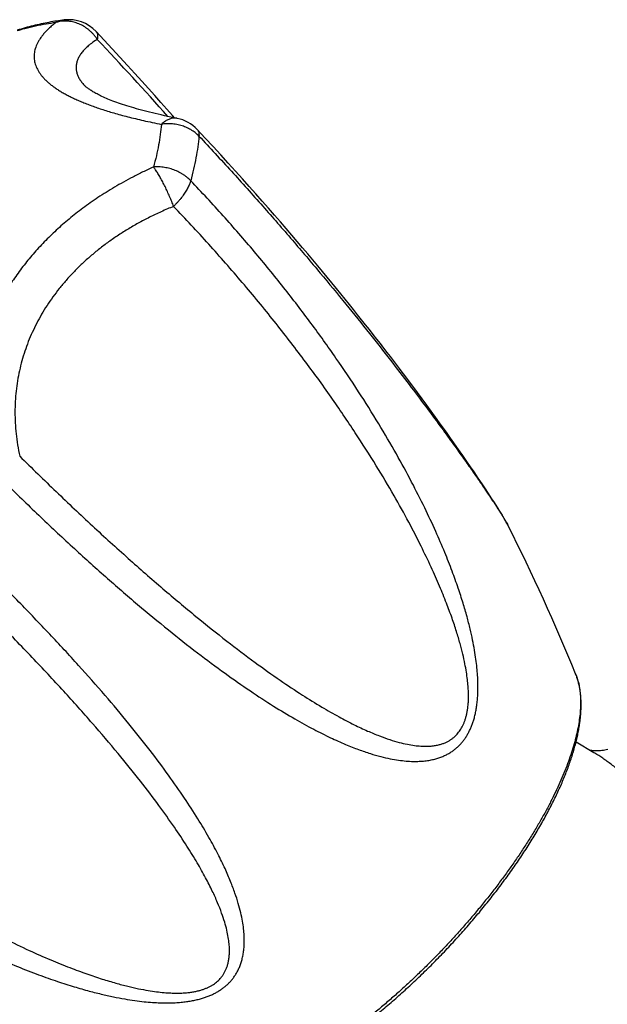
# Model space of a CAD drawing. Header units: millimetres. Extents: x 259 to 1803, y -542 to 1902.
# Tile 72 of 127: x 348 to 379, y 763 to 816. Entities that reach past the tile are written whole.
import ezdxf

# ---------------------------------------------------------------- set-up
doc = ezdxf.new("R2010")
doc.units = ezdxf.units.MM
doc.header["$LTSCALE"] = 30.734
doc.layers.get('0').update_dxf_attribs({"linetype": 'CONTINUOUS'})

msp = doc.modelspace()

# ---------------------------------------------------------------- linework, layer by layer
at = {"color": 7, "linetype": 'CONTINUOUS'}
for p, q in [((368.731, 796.144), (368.457, 796.509)), ((368.994, 795.791), (368.731, 796.144)), ((369.246, 795.45), (368.994, 795.791)), ((369.491, 795.117), (369.246, 795.45)), ((369.728, 794.794), (369.491, 795.117)), ((369.955, 794.482), (369.728, 794.794)), ((370.172, 794.182), (369.955, 794.482)), ((370.378, 793.895), (370.172, 794.182)), ((370.574, 793.621), (370.378, 793.895)), ((370.76, 793.359), (370.574, 793.621)), ((370.938, 793.108), (370.76, 793.359)), ((371.188, 792.752), (370.938, 793.108)), ((371.42, 792.419), (371.188, 792.752)), ((371.634, 792.111), (371.42, 792.419)), ((371.831, 791.824), (371.634, 792.111)), ((372.014, 791.555), (371.831, 791.824)), ((372.24, 791.223), (372.014, 791.555)), ((372.443, 790.919), (372.24, 791.223)), ((372.625, 790.645), (372.443, 790.919)), ((372.788, 790.395), (372.625, 790.645)), ((373.103, 789.907), (372.971, 790.113)), ((373.194, 789.762), (373.103, 789.907)), ((373.28, 789.626), (373.194, 789.762)), ((373.36, 789.497), (373.28, 789.626)), ((373.434, 789.376), (373.36, 789.497)), ((373.48, 789.299), (373.434, 789.376)), ((373.523, 789.226), (373.48, 789.299)), ((373.565, 789.156), (373.523, 789.226)), ((373.603, 789.09), (373.565, 789.156)), ((373.639, 789.027), (373.603, 789.09)), ((373.673, 788.968), (373.639, 789.027)), ((373.704, 788.912), (373.673, 788.968)), ((373.734, 788.859), (373.704, 788.912)), ((373.761, 788.808), (373.734, 788.859)), ((373.823, 788.691), (373.799, 788.736)), ((373.837, 788.664), (373.823, 788.691)), ((373.837, 788.664), (373.836, 788.666)), ((377.47, 777.108), (378.412, 776.54)), ((378.41, 776.541), (378.409, 776.542)), ((378.528, 776.619), (378.489, 776.62))]:
    msp.add_line(p, q, dxfattribs=at)
at = {"color": 9, "linetype": 'CONTINUOUS'}
msp.add_line((378.412, 776.54), (378.41, 776.541), dxfattribs=at)
at = {"color": 7, "linetype": 'CONTINUOUS'}
for points in [[(355.996, 810.493), (355.888, 810.615), (355.585, 810.958), (355.271, 811.312), (354.944, 811.679), (354.601, 812.061), (354.242, 812.459), (353.868, 812.871), (353.48, 813.297), (353.077, 813.736), (352.661, 814.187), (352.233, 814.648), (351.799, 815.111)], [(356.139, 810.464), (355.971, 810.498), (355.794, 810.534), (355.622, 810.571), (355.452, 810.607), (355.287, 810.644), (355.125, 810.681), (354.966, 810.718), (354.811, 810.755), (354.66, 810.793), (354.512, 810.83), (354.368, 810.867), (354.227, 810.905), (354.089, 810.943), (353.955, 810.98), (353.824, 811.018), (353.697, 811.055), (353.573, 811.093), (353.453, 811.131), (353.336, 811.168), (353.222, 811.205), (353.112, 811.243), (353.005, 811.28), (352.902, 811.317), (352.802, 811.354), (352.705, 811.39), (352.611, 811.426), (352.521, 811.463), (352.434, 811.498), (352.35, 811.534), (352.269, 811.569), (352.192, 811.603), (352.117, 811.638), (352.046, 811.671), (351.978, 811.705), (351.913, 811.737), (351.852, 811.769), (351.793, 811.801), (351.737, 811.832), (351.684, 811.862), (351.633, 811.891), (351.586, 811.92), (351.541, 811.948), (351.499, 811.975), (351.46, 812.001), (351.423, 812.026), (351.389, 812.05), (351.358, 812.074), (351.329, 812.096), (351.302, 812.117), (351.277, 812.137), (351.255, 812.156), (351.235, 812.174), (351.217, 812.19), (351.202, 812.205), (351.188, 812.219), (351.181, 812.226)], [(368.457, 796.509), (368.315, 796.698), (368.169, 796.892), (368.018, 797.09), (367.863, 797.294), (367.704, 797.503), (367.538, 797.719), (367.367, 797.941), (367.189, 798.172), (367.005, 798.41), (366.815, 798.654), (366.619, 798.905), (366.418, 799.161), (366.212, 799.423), (366.001, 799.689), (365.786, 799.959), (365.567, 800.233), (365.345, 800.511), (365.118, 800.792), (364.888, 801.077), (364.652, 801.366), (364.412, 801.66), (364.166, 801.959), (363.915, 802.264), (363.657, 802.574), (363.394, 802.89), (363.123, 803.213), (362.846, 803.542), (362.561, 803.878), (362.269, 804.22), (361.97, 804.57), (361.662, 804.926), (361.347, 805.29), (361.023, 805.661), (360.689, 806.041), (360.347, 806.428), (359.994, 806.825), (359.631, 807.231), (359.257, 807.646), (358.871, 808.071), (358.473, 808.507), (358.062, 808.953), (357.637, 809.411), (357.208, 809.871)], [(372.971, 790.113), (372.936, 790.167), (372.788, 790.395)], [(373.799, 788.736), (373.787, 788.76), (373.761, 788.808)], [(378.491, 776.62), (378.451, 776.622), (378.411, 776.625), (378.375, 776.629), (378.342, 776.632), (378.312, 776.636), (378.286, 776.641), (378.262, 776.645), (378.242, 776.649), (378.227, 776.652)], [(379.158, 776.7), (379.082, 776.681), (379.004, 776.664), (378.926, 776.649), (378.849, 776.638), (378.775, 776.629), (378.705, 776.623), (378.64, 776.62), (378.58, 776.619), (378.528, 776.619)]]:
    msp.add_lwpolyline(points, dxfattribs=at)
for centre, radius, start, end in [((350.341, 813.742), 2, 43.1982, 96.9597), ((355.749, 808.502), 2, 43.1621, 78.7642), ((277.914, 740.164), 107.487, 22.18196, 26.82197)]:
    msp.add_arc(centre, radius, start, end, dxfattribs=at)
at = {"color": 9, "linetype": 'CONTINUOUS'}
for centre, radius, start, end in [((197.357, 669.396), 212.091, 41.72923, 43.24004), ((374.662, 779.611), 3.005, 20.5229, 22.1712)]:
    msp.add_arc(centre, radius, start, end, dxfattribs=at)
at = {"color": 7, "linetype": 'CONTINUOUS'}
for points, knots in [([(350.099, 815.727), (349.964, 815.711), (349.69, 815.672), (349.279, 815.602), (348.861, 815.517), (348.438, 815.418), (348.011, 815.305), (347.725, 815.222), (347.582, 815.179)], [0, 0, 0, 0, 0.158704, 0.320775, 0.48605, 0.654413, 0.825757, 1, 1, 1, 1]), ([(370.187, 765.635), (370.293, 765.744), (370.502, 765.962), (370.812, 766.292), (371.117, 766.626), (371.419, 766.962), (371.716, 767.301), (372.008, 767.641), (372.295, 767.984), (372.578, 768.328), (372.854, 768.674), (373.125, 769.021), (373.39, 769.369), (373.649, 769.717), (373.902, 770.066), (374.149, 770.414), (374.388, 770.763), (374.621, 771.111), (374.847, 771.458), (375.066, 771.805), (375.277, 772.15), (375.481, 772.494), (375.677, 772.836), (375.865, 773.176), (376.045, 773.515), (376.216, 773.85), (376.38, 774.183), (376.535, 774.513), (376.681, 774.84), (376.818, 775.164), (376.947, 775.484), (377.066, 775.8), (377.176, 776.113), (377.277, 776.421), (377.368, 776.725), (377.45, 777.024), (377.522, 777.318), (377.584, 777.607), (377.636, 777.89), (377.677, 778.168), (377.709, 778.44), (377.729, 778.706), (377.74, 778.964), (377.739, 779.216), (377.729, 779.46), (377.707, 779.696), (377.675, 779.924), (377.633, 780.143), (377.581, 780.353), (377.519, 780.553), (377.471, 780.682), (377.446, 780.745)], [0, 0, 0, 0, 0.026029, 0.052041, 0.078019, 0.103946, 0.129805, 0.155578, 0.181252, 0.206807, 0.232228, 0.2575, 0.282604, 0.307529, 0.332254, 0.356768, 0.381057, 0.405101, 0.428893, 0.452412, 0.475651, 0.498595, 0.521229, 0.543549, 0.565531, 0.587177, 0.60847, 0.629401, 0.649968, 0.670149, 0.689953, 0.709361, 0.728373, 0.746986, 0.765185, 0.782983, 0.800359, 0.817324, 0.83387, 0.849994, 0.865707, 0.880982, 0.895846, 0.910283, 0.924298, 0.937903, 0.951079, 0.963869, 0.97627, 0.988304, 1, 1, 1, 1]), ([(355.314, 757.903), (355.378, 757.88), (355.508, 757.836), (355.711, 757.78), (355.923, 757.735), (356.143, 757.7), (356.372, 757.675), (356.609, 757.661), (356.853, 757.658), (357.105, 757.666), (357.364, 757.684), (357.629, 757.714), (357.9, 757.754), (358.177, 757.804), (358.459, 757.865), (358.746, 757.936), (359.038, 758.018), (359.334, 758.109), (359.635, 758.21), (359.94, 758.321), (360.249, 758.441), (360.561, 758.57), (360.877, 758.709), (361.197, 758.856), (361.519, 759.013), (361.844, 759.178), (362.172, 759.352), (362.502, 759.535), (362.834, 759.725), (363.168, 759.924), (363.503, 760.131), (363.841, 760.345), (364.179, 760.567), (364.518, 760.797), (364.858, 761.033), (365.199, 761.277), (365.539, 761.528), (365.88, 761.785), (366.22, 762.048), (366.56, 762.318), (366.899, 762.594), (367.237, 762.876), (367.573, 763.163), (367.908, 763.456), (368.241, 763.753), (368.572, 764.056), (368.901, 764.363), (369.227, 764.675), (369.551, 764.991), (369.871, 765.311), (370.082, 765.527), (370.187, 765.635)], [0, 0, 0, 0, 0.011691, 0.023731, 0.036145, 0.048954, 0.062151, 0.075777, 0.089813, 0.10427, 0.119154, 0.134448, 0.15018, 0.16632, 0.182884, 0.199864, 0.217254, 0.235064, 0.253275, 0.271899, 0.29092, 0.310336, 0.330146, 0.350332, 0.370903, 0.391837, 0.413132, 0.434777, 0.456758, 0.479076, 0.501706, 0.524645, 0.547877, 0.571389, 0.595173, 0.619207, 0.643484, 0.667986, 0.692699, 0.717609, 0.742698, 0.767954, 0.793358, 0.818895, 0.84455, 0.870304, 0.896143, 0.922048, 0.948004, 0.973994, 1, 1, 1, 1])]:
    msp.add_open_spline(points, degree=3, knots=knots, dxfattribs=at)
at = {"color": 9, "linetype": 'CONTINUOUS'}
for points, knots in [([(347.587, 815.161), (347.721, 815.2), (348.046, 815.29), (348.558, 815.414), (349.117, 815.524), (349.484, 815.579), (349.665, 815.601)], [0, 0, 0, 0, 0.196684, 0.475787, 0.743524, 1, 1, 1, 1]), ([(349.665, 815.601), (349.592, 815.545), (349.456, 815.435), (349.268, 815.267), (349.105, 815.103), (348.966, 814.943), (348.846, 814.787), (348.746, 814.634), (348.664, 814.485), (348.598, 814.338), (348.548, 814.194), (348.513, 814.051), (348.492, 813.91), (348.485, 813.771), (348.492, 813.632), (348.513, 813.494), (348.548, 813.358), (348.597, 813.222), (348.66, 813.088), (348.737, 812.954), (348.828, 812.822), (348.932, 812.691), (349.051, 812.561), (349.183, 812.433), (349.329, 812.307), (349.489, 812.183), (349.661, 812.061), (349.846, 811.941), (350.044, 811.823), (350.254, 811.708), (350.477, 811.595), (350.712, 811.483), (350.961, 811.374), (351.222, 811.267), (351.497, 811.161), (351.787, 811.056), (352.092, 810.953), (352.414, 810.851), (352.755, 810.749), (353.116, 810.647), (353.5, 810.546), (353.909, 810.445), (354.345, 810.343), (354.811, 810.242), (355.132, 810.176), (355.298, 810.143)], [0, 0, 0, 0, 0.026413, 0.050557, 0.072679, 0.093016, 0.111799, 0.129248, 0.145568, 0.160953, 0.175583, 0.189635, 0.203278, 0.216662, 0.229938, 0.243254, 0.256748, 0.270548, 0.284778, 0.299547, 0.314942, 0.331041, 0.34791, 0.365594, 0.384126, 0.403533, 0.423833, 0.445042, 0.467169, 0.490231, 0.514259, 0.539284, 0.565343, 0.592499, 0.620823, 0.650392, 0.681329, 0.713788, 0.747931, 0.783946, 0.822049, 0.862469, 0.905442, 0.951207, 1, 1, 1, 1]), ([(350.099, 815.727), (350.073, 815.724), (350.006, 815.714), (349.899, 815.69), (349.78, 815.651), (349.703, 815.619), (349.665, 815.601)], [0, 0, 0, 0, 0.172464, 0.447087, 0.722753, 1, 1, 1, 1]), ([(351.863, 814.691), (351.837, 814.732), (351.781, 814.812), (351.689, 814.926), (351.591, 815.034), (351.485, 815.135), (351.373, 815.229), (351.256, 815.315), (351.134, 815.392), (351.008, 815.461), (350.878, 815.52), (350.745, 815.57), (350.61, 815.609), (350.473, 815.639), (350.336, 815.659), (350.199, 815.668), (350.062, 815.667), (349.927, 815.656), (349.794, 815.634), (349.707, 815.613), (349.665, 815.601)], [0, 0, 0, 0, 0.057521, 0.115046, 0.172536, 0.229942, 0.287209, 0.344274, 0.401074, 0.457548, 0.513655, 0.569369, 0.624671, 0.679546, 0.733986, 0.787991, 0.84157, 0.894743, 0.94754, 1, 1, 1, 1]), ([(351.799, 815.111), (351.809, 815.101), (351.829, 815.076), (351.854, 815.031), (351.873, 814.975), (351.883, 814.912), (351.885, 814.843), (351.879, 814.769), (351.869, 814.717), (351.863, 814.691)], [0, 0, 0, 0, 0.091019, 0.216733, 0.349352, 0.492011, 0.647047, 0.816051, 1, 1, 1, 1]), ([(351.863, 814.691), (351.776, 814.635), (351.611, 814.523), (351.386, 814.346), (351.196, 814.167), (351.039, 813.988), (350.915, 813.809), (350.822, 813.629), (350.761, 813.45), (350.731, 813.271), (350.731, 813.093), (350.761, 812.916), (350.821, 812.742), (350.909, 812.57), (351.026, 812.4), (351.122, 812.288), (351.177, 812.23), (351.181, 812.226)], [0, 0, 0, 0, 0.10254, 0.196069, 0.281279, 0.358979, 0.43012, 0.495807, 0.557322, 0.616107, 0.673709, 0.731691, 0.791516, 0.854481, 0.921664, 0.993947, 1, 1, 1, 1]), ([(356.139, 810.464), (356.121, 810.468), (356.074, 810.475), (355.997, 810.479), (355.909, 810.473), (355.82, 810.457), (355.731, 810.429), (355.641, 810.392), (355.553, 810.344), (355.465, 810.286), (355.379, 810.219), (355.325, 810.169), (355.298, 810.143)], [0, 0, 0, 0, 0.058555, 0.151066, 0.24508, 0.341433, 0.440849, 0.543922, 0.651111, 0.762742, 0.87901, 1, 1, 1, 1]), ([(357.302, 809.511), (357.271, 809.545), (357.205, 809.609), (357.099, 809.7), (356.985, 809.784), (356.865, 809.86), (356.738, 809.929), (356.606, 809.991), (356.469, 810.044), (356.328, 810.088), (356.184, 810.124), (356.038, 810.15), (355.89, 810.168), (355.741, 810.176), (355.592, 810.175), (355.444, 810.164), (355.346, 810.151), (355.298, 810.143)], [0, 0, 0, 0, 0.062898, 0.126624, 0.191163, 0.256477, 0.322501, 0.389149, 0.456316, 0.523913, 0.591836, 0.65997, 0.728214, 0.79646, 0.86459, 0.932479, 1, 1, 1, 1]), ([(355.298, 810.143), (355.281, 809.962), (355.238, 809.593), (355.146, 809.031), (355.025, 808.45), (354.927, 808.059), (354.873, 807.86)], [0, 0, 0, 0, 0.234481, 0.479257, 0.734424, 1, 1, 1, 1]), ([(357.208, 809.871), (357.218, 809.86), (357.24, 809.833), (357.268, 809.784), (357.289, 809.725), (357.302, 809.659), (357.307, 809.587), (357.305, 809.537), (357.302, 809.511)], [0, 0, 0, 0, 0.116647, 0.272716, 0.436067, 0.61003, 0.797143, 1, 1, 1, 1]), ([(357.302, 809.512), (357.285, 809.323), (357.24, 808.937), (357.144, 808.351), (357.017, 807.744), (356.915, 807.336), (356.859, 807.128)], [0, 0, 0, 0, 0.234539, 0.479245, 0.734343, 1, 1, 1, 1]), ([(357.302, 809.512), (357.886, 808.889), (359.031, 807.649), (360.696, 805.793), (362.278, 803.977), (363.761, 802.226), (365.133, 800.562), (366.384, 799.005), (367.511, 797.571), (368.512, 796.267), (369.392, 795.098), (370.157, 794.065), (370.812, 793.164), (371.366, 792.39), (371.832, 791.73), (372.222, 791.169), (372.549, 790.692), (372.823, 790.287), (373.053, 789.942), (373.244, 789.649), (373.402, 789.402), (373.532, 789.193), (373.638, 789.019), (373.723, 788.875), (373.786, 788.76), (373.822, 788.693), (373.836, 788.666)], [0, 0, 0, 0, 0.096075, 0.189995, 0.280753, 0.367262, 0.448419, 0.523546, 0.592104, 0.653808, 0.708665, 0.756842, 0.798534, 0.834036, 0.864064, 0.889456, 0.910966, 0.929185, 0.944594, 0.957598, 0.968527, 0.977668, 0.985249, 0.991485, 0.996533, 1, 1, 1, 1]), ([(354.873, 807.86), (354.681, 807.774), (354.31, 807.601), (353.773, 807.331), (353.267, 807.06), (352.79, 806.786), (352.337, 806.51), (351.906, 806.231), (351.495, 805.949), (351.101, 805.664), (350.723, 805.375), (350.36, 805.081), (350.01, 804.783), (349.672, 804.48), (349.347, 804.17), (349.032, 803.856), (348.729, 803.534), (348.436, 803.207), (348.155, 802.873), (347.885, 802.533), (347.626, 802.187), (347.378, 801.835), (347.143, 801.478), (346.92, 801.116), (346.709, 800.749), (346.512, 800.379), (346.327, 800.005), (346.156, 799.628), (345.998, 799.248), (345.853, 798.865), (345.721, 798.48), (345.602, 798.092), (345.497, 797.7), (345.404, 797.305), (345.324, 796.905), (345.257, 796.5), (345.204, 796.089), (345.164, 795.67), (345.138, 795.242), (345.127, 794.804), (345.133, 794.353), (345.156, 793.888), (345.197, 793.407), (345.261, 792.907), (345.317, 792.568), (345.349, 792.395)], [0, 0, 0, 0, 0.032072, 0.062574, 0.091705, 0.119657, 0.146594, 0.172668, 0.198002, 0.222713, 0.246894, 0.270634, 0.294011, 0.317085, 0.339914, 0.362546, 0.385012, 0.40734, 0.429553, 0.451657, 0.473653, 0.495541, 0.517315, 0.538962, 0.560471, 0.581836, 0.603055, 0.624124, 0.645052, 0.66586, 0.68657, 0.70721, 0.727827, 0.748468, 0.769187, 0.790052, 0.811134, 0.832515, 0.854289, 0.876557, 0.899436, 0.923058, 0.947576, 0.973162, 1, 1, 1, 1]), ([(356.859, 807.129), (356.828, 807.162), (356.762, 807.227), (356.656, 807.318), (356.543, 807.404), (356.423, 807.483), (356.297, 807.557), (356.166, 807.623), (356.03, 807.682), (355.891, 807.733), (355.748, 807.777), (355.603, 807.812), (355.457, 807.839), (355.31, 807.858), (355.163, 807.868), (355.017, 807.869), (354.921, 807.864), (354.873, 807.86)], [0, 0, 0, 0, 0.062881, 0.126841, 0.191807, 0.25768, 0.324334, 0.391623, 0.459384, 0.527471, 0.595726, 0.663983, 0.732094, 0.799907, 0.867268, 0.934017, 1, 1, 1, 1]), ([(355.945, 805.753), (355.929, 805.796), (355.896, 805.883), (355.845, 806.014), (355.791, 806.147), (355.735, 806.28), (355.676, 806.414), (355.616, 806.547), (355.554, 806.679), (355.491, 806.81), (355.428, 806.937), (355.364, 807.061), (355.299, 807.181), (355.235, 807.296), (355.172, 807.407), (355.109, 807.511), (355.048, 807.609), (354.988, 807.699), (354.931, 807.783), (354.892, 807.835), (354.873, 807.86)], [0, 0, 0, 0, 0.058094, 0.117535, 0.178038, 0.239303, 0.301013, 0.362841, 0.424449, 0.4855, 0.545677, 0.604675, 0.662191, 0.717931, 0.771609, 0.822948, 0.871689, 0.917589, 0.960426, 1, 1, 1, 1]), ([(346.921, 790.991), (347.52, 790.4), (348.713, 789.24), (350.507, 787.559), (352.27, 785.966), (353.982, 784.481), (355.626, 783.12), (357.183, 781.892), (358.644, 780.804), (359.998, 779.856), (361.242, 779.043), (362.374, 778.359), (363.392, 777.796), (364.298, 777.341), (365.1, 776.981), (365.81, 776.7), (366.441, 776.484), (367.005, 776.322), (367.509, 776.205), (367.963, 776.126), (368.371, 776.079), (368.74, 776.059), (369.074, 776.062), (369.377, 776.085), (369.652, 776.126), (369.903, 776.18), (370.132, 776.248), (370.342, 776.327), (370.534, 776.415), (370.711, 776.514), (370.873, 776.621), (371.023, 776.735), (371.162, 776.858), (371.29, 776.988), (371.408, 777.126), (371.518, 777.272), (371.62, 777.426), (371.713, 777.589), (371.799, 777.762), (371.879, 777.945), (371.951, 778.14), (372.015, 778.347), (372.072, 778.569), (372.121, 778.807), (372.162, 779.061), (372.194, 779.336), (372.215, 779.631), (372.225, 779.952), (372.222, 780.299), (372.204, 780.677), (372.17, 781.089), (372.116, 781.539), (372.04, 782.032), (371.937, 782.574), (371.803, 783.171), (371.633, 783.83), (371.42, 784.559), (371.157, 785.37), (370.832, 786.273), (370.433, 787.284), (369.946, 788.416), (369.358, 789.675), (368.659, 791.059), (367.84, 792.561), (366.896, 794.174), (365.821, 795.886), (364.615, 797.683), (363.279, 799.543), (361.822, 801.445), (360.258, 803.361), (358.601, 805.266), (357.448, 806.511), (356.859, 807.128)], [0, 0, 0, 0, 0.039082, 0.077292, 0.11423, 0.149468, 0.182596, 0.213373, 0.241605, 0.267206, 0.290181, 0.31064, 0.328632, 0.344237, 0.357723, 0.369445, 0.379696, 0.388711, 0.396679, 0.403759, 0.410086, 0.415771, 0.42091, 0.425588, 0.429873, 0.433829, 0.437508, 0.440959, 0.444225, 0.447342, 0.450342, 0.453257, 0.45611, 0.458926, 0.461733, 0.464551, 0.467399, 0.470302, 0.473284, 0.476366, 0.479573, 0.482929, 0.486465, 0.490209, 0.49419, 0.49845, 0.503029, 0.507969, 0.513327, 0.51916, 0.525535, 0.532529, 0.540226, 0.548728, 0.558151, 0.568634, 0.580339, 0.59346, 0.608231, 0.62494, 0.643945, 0.665467, 0.689496, 0.71597, 0.744932, 0.776298, 0.8099, 0.845467, 0.882704, 0.921162, 0.960395, 1, 1, 1, 1]), ([(356.859, 807.129), (356.851, 807.097), (356.831, 807.031), (356.794, 806.933), (356.75, 806.831), (356.697, 806.726), (356.638, 806.619), (356.571, 806.51), (356.498, 806.4), (356.419, 806.29), (356.334, 806.18), (356.244, 806.071), (356.148, 805.962), (356.049, 805.856), (355.98, 805.787), (355.945, 805.753)], [0, 0, 0, 0, 0.059448, 0.122462, 0.189133, 0.259284, 0.332687, 0.409077, 0.488157, 0.569603, 0.653081, 0.738234, 0.824692, 0.912077, 1, 1, 1, 1]), ([(355.945, 805.753), (355.723, 805.663), (355.289, 805.477), (354.658, 805.176), (354.055, 804.859), (353.48, 804.525), (352.931, 804.176), (352.41, 803.813), (351.915, 803.436), (351.446, 803.046), (351.004, 802.643), (350.587, 802.228), (350.196, 801.802), (349.83, 801.364), (349.49, 800.916), (349.175, 800.457), (348.886, 799.987), (348.623, 799.508), (348.385, 799.018), (348.173, 798.519), (347.988, 798.009), (347.829, 797.49), (347.698, 796.961), (347.594, 796.422), (347.519, 795.874), (347.473, 795.316), (347.458, 794.748), (347.473, 794.171), (347.519, 793.585), (347.599, 792.99), (347.674, 792.591), (347.716, 792.391)], [0, 0, 0, 0, 0.041825, 0.082575, 0.122307, 0.161083, 0.198962, 0.236003, 0.272264, 0.307802, 0.342675, 0.37694, 0.410657, 0.443883, 0.47668, 0.509109, 0.541234, 0.57312, 0.604834, 0.636448, 0.668033, 0.699664, 0.731418, 0.763373, 0.795612, 0.828218, 0.861283, 0.894896, 0.929152, 0.964153, 1, 1, 1, 1]), ([(347.716, 792.391), (348.362, 791.753), (349.648, 790.501), (351.581, 788.678), (353.483, 786.945), (355.327, 785.329), (357.086, 783.852), (358.73, 782.537), (360.234, 781.398), (361.582, 780.437), (362.772, 779.642), (363.821, 778.992), (364.746, 778.462), (365.563, 778.036), (366.285, 777.697), (366.924, 777.432), (367.488, 777.23), (367.986, 777.081), (368.425, 776.977), (368.812, 776.912), (369.152, 776.877), (369.45, 776.869), (369.713, 776.881), (369.945, 776.911), (370.151, 776.954), (370.334, 777.009), (370.498, 777.074), (370.644, 777.148), (370.776, 777.229), (370.895, 777.316), (371.004, 777.41), (371.102, 777.511), (371.191, 777.618), (371.273, 777.732), (371.348, 777.853), (371.416, 777.983), (371.478, 778.122), (371.533, 778.272), (371.583, 778.434), (371.626, 778.609), (371.661, 778.801), (371.69, 779.011), (371.709, 779.243), (371.718, 779.499), (371.714, 779.783), (371.697, 780.101), (371.661, 780.457), (371.605, 780.857), (371.523, 781.309), (371.41, 781.817), (371.261, 782.39), (371.07, 783.034), (370.828, 783.756), (370.527, 784.566), (370.157, 785.475), (369.705, 786.493), (369.158, 787.635), (368.498, 788.914), (367.703, 790.348), (366.752, 791.95), (365.632, 793.711), (364.345, 795.604), (362.902, 797.593), (361.32, 799.637), (359.621, 801.7), (357.826, 803.749), (356.581, 805.089), (355.945, 805.753)], [0, 0, 0, 0, 0.043832, 0.086719, 0.128329, 0.168063, 0.20517, 0.239226, 0.269747, 0.296294, 0.319145, 0.338858, 0.355889, 0.37062, 0.383372, 0.394418, 0.403991, 0.412293, 0.419502, 0.42577, 0.431228, 0.435996, 0.440195, 0.44393, 0.447283, 0.450337, 0.45315, 0.455771, 0.458248, 0.460619, 0.462913, 0.465164, 0.467401, 0.469649, 0.471933, 0.47428, 0.476719, 0.479279, 0.481987, 0.484883, 0.488009, 0.491404, 0.495119, 0.499221, 0.503772, 0.508857, 0.514581, 0.52105, 0.528392, 0.536733, 0.546208, 0.556958, 0.569158, 0.583001, 0.598709, 0.616539, 0.636793, 0.659824, 0.686058, 0.71599, 0.749779, 0.786836, 0.826555, 0.868432, 0.911657, 0.955616, 1, 1, 1, 1]), ([(328.294, 777.647), (328.929, 777.078), (330.21, 775.964), (332.167, 774.369), (334.131, 772.865), (336.078, 771.47), (337.98, 770.193), (339.813, 769.044), (341.559, 768.023), (343.201, 767.131), (344.727, 766.361), (346.132, 765.706), (347.408, 765.158), (348.554, 764.707), (349.577, 764.34), (350.491, 764.044), (351.31, 763.806), (352.046, 763.616), (352.71, 763.467), (353.311, 763.352), (353.856, 763.266), (354.352, 763.205), (354.804, 763.166), (355.217, 763.144), (355.595, 763.139), (355.942, 763.147), (356.262, 763.167), (356.557, 763.197), (356.83, 763.237), (357.084, 763.286), (357.319, 763.343), (357.539, 763.407), (357.745, 763.478), (357.937, 763.556), (358.118, 763.641), (358.288, 763.733), (358.448, 763.832), (358.599, 763.938), (358.741, 764.052), (358.875, 764.175), (359.001, 764.307), (359.119, 764.449), (359.229, 764.603), (359.331, 764.769), (359.423, 764.949), (359.506, 765.144), (359.579, 765.356), (359.639, 765.587), (359.686, 765.839), (359.717, 766.116), (359.73, 766.42), (359.723, 766.754), (359.692, 767.122), (359.632, 767.529), (359.538, 767.98), (359.405, 768.481), (359.225, 769.039), (358.989, 769.664), (358.685, 770.365), (358.3, 771.154), (357.817, 772.045), (357.222, 773.044), (356.503, 774.153), (355.652, 775.371), (354.661, 776.695), (353.527, 778.12), (352.251, 779.638), (350.839, 781.237), (349.301, 782.902), (347.653, 784.614), (345.916, 786.354), (344.719, 787.509), (344.11, 788.089)], [0, 0, 0, 0, 0.039608, 0.078839, 0.117293, 0.154532, 0.1901, 0.2237, 0.255067, 0.284026, 0.310503, 0.334506, 0.356008, 0.375009, 0.39173, 0.406505, 0.419631, 0.431342, 0.441828, 0.451256, 0.45976, 0.467461, 0.474454, 0.480833, 0.486667, 0.492026, 0.49697, 0.501546, 0.505806, 0.509791, 0.513533, 0.517068, 0.520428, 0.523636, 0.526718, 0.529698, 0.532602, 0.535452, 0.538268, 0.541073, 0.543893, 0.546748, 0.549661, 0.552663, 0.555781, 0.559046, 0.562498, 0.566179, 0.570135, 0.574422, 0.579101, 0.584243, 0.589932, 0.596261, 0.603345, 0.611316, 0.620335, 0.630594, 0.642321, 0.65582, 0.671418, 0.689387, 0.709825, 0.732805, 0.758403, 0.786634, 0.817409, 0.850537, 0.885776, 0.922708, 0.960915, 1, 1, 1, 1]), ([(329.64, 778.604), (330.324, 777.989), (331.704, 776.785), (333.81, 775.055), (335.927, 773.421), (338.022, 771.903), (340.056, 770.523), (341.99, 769.296), (343.786, 768.233), (345.417, 767.334), (346.873, 766.586), (348.171, 765.967), (349.327, 765.457), (350.358, 765.039), (351.277, 764.698), (352.096, 764.423), (352.826, 764.204), (353.475, 764.033), (354.052, 763.902), (354.564, 763.805), (355.018, 763.738), (355.421, 763.694), (355.778, 763.67), (356.096, 763.662), (356.381, 763.668), (356.636, 763.685), (356.867, 763.712), (357.076, 763.746), (357.266, 763.788), (357.441, 763.837), (357.601, 763.891), (357.749, 763.952), (357.886, 764.018), (358.013, 764.09), (358.132, 764.169), (358.244, 764.254), (358.348, 764.348), (358.445, 764.449), (358.536, 764.56), (358.62, 764.683), (358.696, 764.817), (358.765, 764.967), (358.825, 765.133), (358.874, 765.318), (358.911, 765.525), (358.932, 765.759), (358.936, 766.023), (358.917, 766.322), (358.872, 766.661), (358.793, 767.046), (358.675, 767.481), (358.511, 767.974), (358.291, 768.531), (358.006, 769.16), (357.644, 769.87), (357.193, 770.672), (356.636, 771.578), (355.955, 772.602), (355.125, 773.764), (354.124, 775.079), (352.938, 776.546), (351.571, 778.149), (350.039, 779.861), (348.364, 781.654), (346.572, 783.501), (344.687, 785.377), (343.394, 786.625), (342.735, 787.25)], [0, 0, 0, 0, 0.04442, 0.088418, 0.131668, 0.173565, 0.213305, 0.250384, 0.284194, 0.314098, 0.340282, 0.363284, 0.383512, 0.401323, 0.417017, 0.430851, 0.443046, 0.453795, 0.463268, 0.471616, 0.478965, 0.48544, 0.491163, 0.496255, 0.500805, 0.504901, 0.508619, 0.512013, 0.515134, 0.518033, 0.520746, 0.523305, 0.525744, 0.528093, 0.530379, 0.532627, 0.534864, 0.537119, 0.539419, 0.54179, 0.544269, 0.546897, 0.549714, 0.552773, 0.556141, 0.559886, 0.564097, 0.56888, 0.574345, 0.580616, 0.587826, 0.596127, 0.605694, 0.616728, 0.629461, 0.644164, 0.661156, 0.68082, 0.703593, 0.730096, 0.760634, 0.794704, 0.831828, 0.871578, 0.913209, 0.956134, 1, 1, 1, 1]), ([(377.477, 780.665), (377.513, 780.569), (377.576, 780.369), (377.646, 780.054), (377.691, 779.719), (377.712, 779.365), (377.709, 778.992), (377.681, 778.601), (377.63, 778.193), (377.554, 777.769), (377.454, 777.329), (377.33, 776.874), (377.183, 776.406), (377.013, 775.925), (376.82, 775.432), (376.604, 774.928), (376.367, 774.415), (376.108, 773.893), (375.828, 773.362), (375.527, 772.826), (375.206, 772.283), (374.867, 771.736), (374.509, 771.186), (374.132, 770.633), (373.739, 770.08), (373.33, 769.526), (372.905, 768.973), (372.465, 768.422), (372.012, 767.874), (371.546, 767.331), (371.068, 766.793), (370.58, 766.262), (370.247, 765.913), (370.079, 765.74)], [0, 0, 0, 0, 0.017762, 0.036408, 0.055958, 0.076496, 0.098086, 0.120774, 0.144595, 0.169567, 0.1957, 0.222992, 0.251434, 0.281006, 0.311686, 0.343444, 0.376244, 0.410045, 0.444804, 0.480473, 0.516999, 0.554328, 0.592403, 0.631162, 0.670545, 0.710486, 0.750919, 0.791778, 0.832992, 0.874493, 0.916209, 0.958068, 1, 1, 1, 1]), ([(376.597, 748.607), (376.93, 748.62), (377.585, 748.656), (378.55, 748.741), (379.474, 748.856), (380.348, 749), (381.168, 749.17), (381.931, 749.363), (382.639, 749.577), (383.291, 749.808), (383.891, 750.054), (384.441, 750.314), (384.947, 750.585), (385.411, 750.868), (385.837, 751.16), (386.228, 751.463), (386.586, 751.776), (386.915, 752.099), (387.217, 752.433), (387.493, 752.779), (387.745, 753.138), (387.974, 753.511), (388.181, 753.9), (388.367, 754.306), (388.53, 754.734), (388.671, 755.185), (388.79, 755.662), (388.883, 756.17), (388.951, 756.711), (388.989, 757.292), (388.994, 757.917), (388.962, 758.593), (388.888, 759.326), (388.765, 760.123), (388.585, 760.991), (388.342, 761.932), (388.028, 762.948), (387.64, 764.03), (387.176, 765.162), (386.646, 766.32), (386.06, 767.476), (385.434, 768.6), (384.783, 769.672), (384.122, 770.677), (383.46, 771.605), (382.807, 772.452), (382.169, 773.217), (381.553, 773.901), (380.963, 774.506), (380.402, 775.035), (379.873, 775.494), (379.378, 775.887), (378.915, 776.221), (378.595, 776.429), (378.431, 776.529), (378.412, 776.54)], [0, 0, 0, 0, 0.025234, 0.049804, 0.073402, 0.095833, 0.116996, 0.136885, 0.15554, 0.173006, 0.189357, 0.204698, 0.219155, 0.232847, 0.245875, 0.258339, 0.270332, 0.281947, 0.293286, 0.304439, 0.31549, 0.326525, 0.337625, 0.348882, 0.360407, 0.372304, 0.384691, 0.397693, 0.411432, 0.42607, 0.441794, 0.458812, 0.477354, 0.497659, 0.519972, 0.544508, 0.571388, 0.600556, 0.631685, 0.66415, 0.69715, 0.729898, 0.761748, 0.792243, 0.821101, 0.848164, 0.873351, 0.89662, 0.917968, 0.937434, 0.955091, 0.971035, 0.985393, 0.998317, 1, 1, 1, 1]), ([(370.079, 765.74), (369.911, 765.567), (369.573, 765.223), (369.058, 764.718), (368.535, 764.223), (368.007, 763.741), (367.474, 763.27), (366.937, 762.814), (366.398, 762.371), (365.857, 761.945), (365.316, 761.534), (364.776, 761.141), (364.237, 760.765), (363.701, 760.409), (363.169, 760.071), (362.642, 759.754), (362.121, 759.457), (361.607, 759.182), (361.101, 758.928), (360.605, 758.697), (360.118, 758.488), (359.643, 758.303), (359.18, 758.141), (358.729, 758.003), (358.293, 757.889), (357.871, 757.8), (357.465, 757.736), (357.075, 757.696), (356.702, 757.681), (356.347, 757.69), (356.011, 757.725), (355.694, 757.785), (355.492, 757.842), (355.395, 757.875)], [0, 0, 0, 0, 0.041932, 0.083791, 0.125507, 0.167007, 0.208222, 0.24908, 0.289514, 0.329455, 0.368837, 0.407597, 0.445671, 0.483, 0.519527, 0.555195, 0.589954, 0.623756, 0.656555, 0.688313, 0.718993, 0.748566, 0.777007, 0.804299, 0.830432, 0.855404, 0.879225, 0.901913, 0.923503, 0.94404, 0.963591, 0.982237, 1, 1, 1, 1])]:
    msp.add_open_spline(points, degree=3, knots=knots, dxfattribs=at)

doc.saveas('drawing.dxf')
